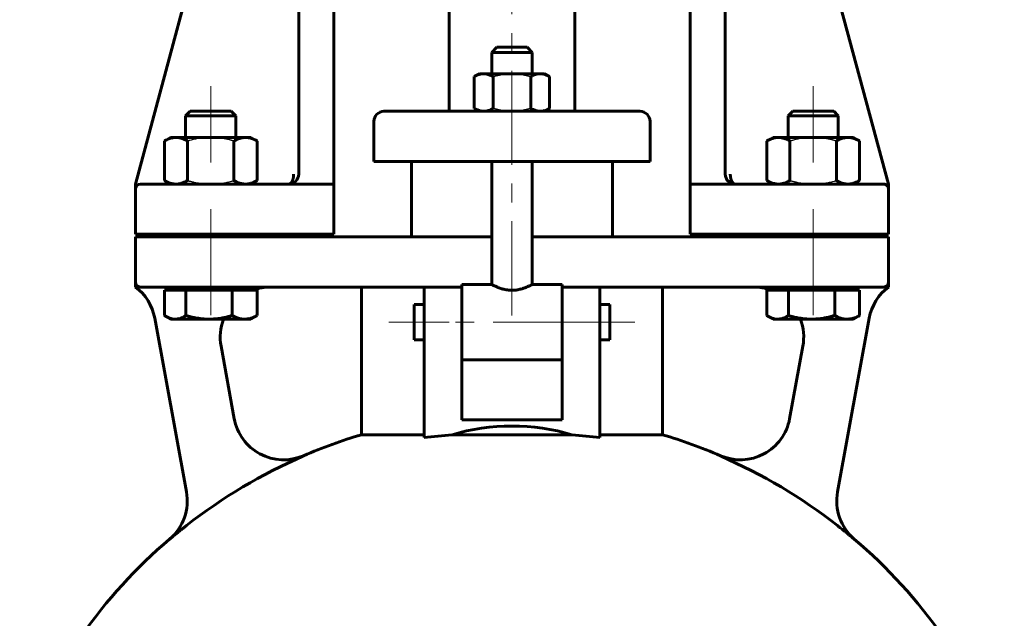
# Model space of a CAD drawing. Header units: millimetres. Extents: x 0 to 596, y 0 to 420.
# Tile 7 of 17: x 140 to 218, y 273 to 321. Entities that reach past the tile are written whole.
import ezdxf

# ---------------------------------------------------------------- set-up
doc = ezdxf.new("R2010")
doc.units = ezdxf.units.MM
for name, pattern in [('K5LT-1', [0]), ('K5LT_AXLED', [12, 7.5, -1.5, 1.5, -1.5]), ('K5LT_BASIC', [0])]:
    doc.linetypes.add(name, pattern=pattern)
doc.layers.add('Системный слой (1)', color=7, linetype='Continuous', true_color=0x6c6c6c)

# ---------------------------------------------------------------- blocks, each defined once
blk = doc.blocks.new('U1')
at = {"layer": 'Системный слой (1)', "color": 143, "linetype": 'K5LT_BASIC', "lineweight": 60, "true_color": 0x33acca}
for p, q in [((196.6, 307.72), (193, 307.72)), ((204.805, 307.72), (196.6, 307.72))]:
    blk.add_line(p, q, dxfattribs=at)
blk = doc.blocks.new('U2')
at = {"layer": 'Системный слой (1)', "color": 143, "linetype": 'K5LT_BASIC', "lineweight": 60, "true_color": 0x33acca}
for p, q in [((196.197, 307.831), (196.021, 307.969)), ((196.396, 307.747), (196.197, 307.831)), ((196.6, 307.72), (196.396, 307.747))]:
    blk.add_line(p, q, dxfattribs=at)
blk = doc.blocks.new('U3')
at = {"layer": 'Системный слой (1)', "color": 143, "linetype": 'K5LT_BASIC', "lineweight": 60, "true_color": 0x33acca}
for p, q in [((186.605, 298.12), (186.605, 296.72)), ((186.605, 296.72), (186.605, 295.32))]:
    blk.add_line(p, q, dxfattribs=at)
blk = doc.blocks.new('U4')
at = {"layer": 'Системный слой (1)', "color": 143, "linetype": 'K5LT_BASIC', "lineweight": 60, "true_color": 0x33acca}
for p, q in [((177.205, 299.72), (174.805, 299.72)), ((182.805, 299.72), (180.405, 299.72))]:
    blk.add_line(p, q, dxfattribs=at)
blk = doc.blocks.new('U9')
at = {"layer": 'Системный слой (1)', "color": 143, "linetype": 'K5LT_BASIC', "lineweight": 60, "true_color": 0x33acca}
for p, q in [((171.005, 296.72), (171.005, 298.12)), ((171.005, 295.32), (171.005, 296.72))]:
    blk.add_line(p, q, dxfattribs=at)
blk = doc.blocks.new('U12')
at = {"layer": 'Системный слой (1)', "color": 143, "linetype": 'K5LT_BASIC', "lineweight": 60, "true_color": 0x33acca}
for start, end in [(70.04988, 90), (349.6441, 21.09958)]:
    blk.add_arc((198.05, 295.52), 4, start, end, dxfattribs=at)
blk = doc.blocks.new('U15')
at = {"layer": 'Системный слой (1)', "color": 143, "linetype": 'K5LT_BASIC', "lineweight": 60, "true_color": 0x33acca}
for start, end in [(23.65746, 90), (8.49478, 15.66024)]:
    blk.add_arc((208.405, 307.32), 0.4, start, end, dxfattribs=at)
blk = doc.blocks.new('U16')
at = {"layer": 'Системный слой (1)', "color": 143, "linetype": 'K5LT_BASIC', "lineweight": 60, "true_color": 0x33acca}
for p, q in [((177.205, 303.52), (168.805, 303.52)), ((188.805, 303.52), (180.405, 303.52))]:
    blk.add_line(p, q, dxfattribs=at)
blk = doc.blocks.new('U19')
at = {"layer": 'Системный слой (1)', "color": 143, "linetype": 'K5LT_BASIC', "lineweight": 60, "true_color": 0x33acca}
for p, q in [((178.805, 318.62), (177.605, 318.62)), ((180.005, 318.62), (178.805, 318.62))]:
    blk.add_line(p, q, dxfattribs=at)
blk = doc.blocks.new('U21')
at = {"layer": 'Системный слой (1)', "color": 143, "linetype": 'K5LT_BASIC', "lineweight": 60, "true_color": 0x33acca}
for start, end in [(106.60143, 113.29474), (66.70526, 73.39857), (130.49686, 159.04859), (20.93284, 49.50314)]:
    blk.add_arc((178.805, 247.501), 42, start, end, dxfattribs=at)
blk = doc.blocks.new('U22')
at = {"layer": 'Системный слой (1)', "color": 143, "linetype": 'K5LT_BASIC', "lineweight": 60, "true_color": 0x33acca}
for start, end in [(90, 109.95012), (158.90042, 190.3559)]:
    blk.add_arc((159.56, 295.52), 4, start, end, dxfattribs=at)
blk = doc.blocks.new('U24')
at = {"layer": 'Системный слой (1)', "color": 143, "linetype": 'K5LT_BASIC', "lineweight": 60, "true_color": 0x33acca}
for p, q in [((151.113, 297.246), (151.14, 297.229)), ((151.14, 297.229), (151.167, 297.213)), ((151.167, 297.213), (151.194, 297.198)), ((151.194, 297.198), (151.464, 297.064)), ((151.464, 297.064), (151.719, 296.986)), ((151.719, 296.986), (151.969, 296.96))]:
    blk.add_line(p, q, dxfattribs=at)
blk = doc.blocks.new('U30')
at = {"layer": 'Системный слой (1)', "color": 143, "linetype": 'K5LT_BASIC', "lineweight": 60, "true_color": 0x33acca}
for p, q in [((199.113, 297.246), (199.14, 297.229)), ((199.14, 297.229), (199.167, 297.213)), ((199.167, 297.213), (199.194, 297.198)), ((199.194, 297.198), (199.464, 297.064)), ((199.464, 297.064), (199.719, 296.986)), ((199.719, 296.986), (199.969, 296.96))]:
    blk.add_line(p, q, dxfattribs=at)

msp = doc.modelspace()

# ---------------------------------------------------------------- linework, layer by layer
at = {"layer": 'Системный слой (1)', "color": 30, "linetype": 'K5LT_AXLED', "lineweight": 18, "true_color": 0xff8000}
for p, q in [((178.805, 297.2579), (178.805, 364.7202)), ((154.805, 315.5202), (154.805, 309.4402)), ((202.805, 315.5202), (202.805, 309.4402)), ((154.805, 305.7202), (154.805, 301.5202)), ((202.805, 305.7202), (202.805, 301.5202)), ((154.805, 301.5202), (154.805, 297.2802)), ((202.805, 301.5202), (202.805, 297.2802)), ((173.805, 296.7202), (169.005, 296.7202)), ((184.805, 296.7202), (172.805, 296.7202)), ((188.605, 296.7202), (183.805, 296.7202))]:
    msp.add_line(p, q, dxfattribs=at)
at = {"layer": 'Системный слой (1)', "color": 143, "linetype": 'K5LT_BASIC', "lineweight": 60, "true_color": 0x33acca}
for p, q in [((173.805, 313.5202), (173.805, 362.7202)), ((183.805, 313.5202), (183.805, 362.7202)), ((193.0002, 362.6418), (193.0002, 307.7202)), ((195.8002, 308.5202), (195.8002, 362.6418)), ((161.8098, 359.8418), (161.8098, 308.5202)), ((164.6098, 307.7202), (164.6098, 359.8418)), ((156.3721, 335.8418), (148.805, 307.7202)), ((208.805, 307.7202), (201.2379, 335.8418)), ((177.605, 318.6202), (177.205, 318.2202)), ((180.005, 318.6202), (180.405, 318.2202)), ((177.205, 318.2202), (178.805, 318.2202)), ((177.205, 316.5202), (177.205, 318.2202)), ((178.805, 318.2202), (180.405, 318.2202)), ((180.405, 316.5202), (180.405, 318.2202)), ((176.205, 316.5202), (175.8028, 316.288)), ((175.8028, 316.288), (175.8028, 313.7524)), ((176.5533, 316.5202), (176.205, 316.5202)), ((178.805, 316.5202), (176.5533, 316.5202)), ((177.3039, 316.288), (177.3039, 313.7524)), ((181.0567, 316.5202), (178.805, 316.5202)), ((180.3061, 316.288), (180.3061, 313.7524)), ((181.405, 316.5202), (181.0567, 316.5202)), ((181.405, 316.5202), (181.8072, 316.288)), ((181.8072, 316.288), (181.8072, 313.7524)), ((153.1731, 313.5202), (152.805, 313.1521)), ((152.805, 313.1521), (156.8033, 313.1521)), ((152.805, 311.4402), (152.805, 313.1521)), ((156.4369, 313.5202), (153.1731, 313.5202)), ((156.4369, 313.5202), (156.805, 313.1521)), ((156.8033, 313.1521), (156.805, 313.1521)), ((156.805, 311.4402), (156.805, 313.1521)), ((169.1247, 313.5202), (168.605, 313.5202)), ((174.819, 313.5202), (169.1247, 313.5202)), ((182.791, 313.5202), (174.819, 313.5202)), ((176.205, 313.5202), (175.8028, 313.7524)), ((181.405, 313.5202), (181.8072, 313.7524)), ((188.4853, 313.5202), (182.791, 313.5202)), ((189.005, 313.5202), (188.4853, 313.5202)), ((201.1731, 313.5202), (200.805, 313.1521)), ((200.805, 313.1521), (204.8033, 313.1521)), ((200.805, 311.4402), (200.805, 313.1521)), ((204.4369, 313.5202), (201.1731, 313.5202)), ((204.4369, 313.5202), (204.805, 313.1521)), ((204.8033, 313.1521), (204.805, 313.1521)), ((204.805, 311.4402), (204.805, 313.1521)), ((167.805, 309.5202), (167.805, 312.7202)), ((189.805, 309.5202), (189.805, 312.7202)), ((151.605, 311.4402), (151.11, 311.1544)), ((151.11, 311.1544), (151.11, 308.006)), ((151.605, 311.4402), (152.0337, 311.4402)), ((152.0337, 311.4402), (154.805, 311.4402)), ((152.9575, 311.1544), (152.9575, 308.006)), ((154.805, 311.4402), (157.5763, 311.4402)), ((156.6525, 311.1544), (156.6525, 308.006)), ((157.5763, 311.4402), (158.005, 311.4402)), ((158.005, 311.4402), (158.5, 311.1544)), ((158.5, 311.1544), (158.5, 308.006)), ((199.605, 311.4402), (199.11, 311.1544)), ((199.11, 311.1544), (199.11, 308.006)), ((199.605, 311.4402), (200.0337, 311.4402)), ((200.0337, 311.4402), (202.805, 311.4402)), ((200.9575, 311.1544), (200.9575, 308.006)), ((202.805, 311.4402), (205.5763, 311.4402)), ((204.6525, 311.1544), (204.6525, 308.006)), ((205.5763, 311.4402), (206.005, 311.4402)), ((206.005, 311.4402), (206.5, 311.1544)), ((206.5, 311.1544), (206.5, 308.006)), ((167.805, 309.5202), (168.3654, 309.5202)), ((168.3654, 309.5202), (174.0597, 309.5202)), ((170.805, 303.5202), (170.805, 309.5202)), ((174.0597, 309.5202), (183.5503, 309.5202)), ((177.205, 299.7202), (177.205, 309.5202)), ((180.405, 299.7202), (180.405, 309.5202)), ((183.5503, 309.5202), (189.2446, 309.5202)), ((186.805, 303.5202), (186.805, 309.5202)), ((189.2446, 309.5202), (189.805, 309.5202)), ((148.805, 307.7202), (148.805, 307.5912)), ((148.805, 307.5912), (148.805, 307.3202)), ((152.805, 307.7202), (149.205, 307.7202)), ((151.605, 307.7202), (151.11, 308.006)), ((164.6098, 307.7202), (152.805, 307.7202)), ((158.005, 307.7202), (158.5, 308.006)), ((164.6098, 307.3202), (164.6098, 307.7202)), ((193.0002, 307.7202), (193.0002, 307.3202)), ((195.8411, 308.2694), (195.8386, 308.2768)), ((199.605, 307.7202), (199.11, 308.006)), ((208.405, 307.7202), (204.805, 307.7202)), ((206.005, 307.7202), (206.5, 308.006)), ((208.1755, 307.7202), (206.005, 307.7202)), ((208.805, 307.5912), (208.805, 307.7202)), ((208.805, 307.3202), (208.805, 307.5912)), ((148.805, 303.7202), (148.805, 307.3202)), ((164.6098, 303.7202), (164.6098, 307.3202)), ((193.0002, 303.7202), (193.0002, 307.3202)), ((208.805, 303.7202), (208.805, 307.3202)), ((148.805, 303.7202), (152.805, 303.7202)), ((152.805, 303.7202), (164.6098, 303.7202)), ((152.805, 303.5202), (152.805, 303.7202)), ((156.805, 303.5202), (156.805, 303.7202)), ((193.0002, 303.7202), (204.805, 303.7202)), ((200.805, 303.5202), (200.805, 303.7202)), ((204.805, 303.7202), (208.805, 303.7202)), ((204.805, 303.5202), (204.805, 303.7202)), ((148.805, 303.5202), (148.805, 299.9202)), ((152.805, 303.5202), (148.805, 303.5202)), ((164.4232, 303.5202), (152.805, 303.5202)), ((164.8216, 303.5202), (164.4232, 303.5202)), ((168.805, 303.5202), (164.8216, 303.5202)), ((192.7884, 303.5202), (188.805, 303.5202)), ((193.1868, 303.5202), (192.7884, 303.5202)), ((204.805, 303.5202), (193.1868, 303.5202)), ((208.805, 303.5202), (204.805, 303.5202)), ((208.805, 299.9202), (208.805, 303.5202)), ((148.805, 299.9202), (148.805, 299.5202)), ((174.805, 299.7202), (174.805, 293.8052)), ((182.805, 293.8052), (182.805, 299.7202)), ((208.805, 299.5202), (208.805, 299.9202)), ((149.205, 299.5202), (152.805, 299.5202)), ((151.1132, 299.2802), (151.9692, 299.2802)), ((151.1132, 299.2802), (151.1132, 297.246)), ((151.605, 299.2802), (151.605, 299.5202)), ((151.9692, 299.2802), (152.8252, 299.2802)), ((152.805, 299.5202), (164.4232, 299.5202)), ((152.8252, 299.2802), (152.8252, 297.246)), ((152.8252, 299.2802), (154.6711, 299.2802)), ((154.6711, 299.2802), (156.517, 299.2802)), ((156.517, 299.2802), (156.517, 297.246)), ((156.517, 299.2802), (157.5069, 299.2802)), ((157.5069, 299.2802), (158.4968, 299.2802)), ((158.005, 299.2802), (158.005, 299.5202)), ((158.4968, 299.2802), (158.4968, 297.246)), ((164.4232, 299.5202), (168.805, 299.5202)), ((166.805, 287.7504), (166.805, 299.5202)), ((168.805, 299.5202), (171.805, 299.5202)), ((171.805, 294.4185), (171.805, 299.5202)), ((171.805, 299.5202), (174.805, 299.5202)), ((182.805, 299.5202), (185.805, 299.5202)), ((185.805, 299.5202), (188.805, 299.5202)), ((185.805, 299.5202), (185.805, 294.4185)), ((188.805, 299.5202), (193.1868, 299.5202)), ((190.805, 287.7504), (190.805, 299.5202)), ((193.1868, 299.5202), (204.805, 299.5202)), ((199.1132, 299.2802), (199.1132, 297.246)), ((199.1132, 299.2802), (199.9692, 299.2802)), ((199.605, 299.2802), (199.605, 299.5202)), ((199.9692, 299.2802), (200.8252, 299.2802)), ((200.8252, 299.2802), (200.8252, 297.246)), ((200.8252, 299.2802), (202.6711, 299.2802)), ((202.6711, 299.2802), (204.517, 299.2802)), ((204.517, 299.2802), (205.5069, 299.2802)), ((204.517, 299.2802), (204.517, 297.246)), ((204.805, 299.5202), (208.405, 299.5202)), ((205.5069, 299.2802), (206.4968, 299.2802)), ((206.005, 299.2802), (206.005, 299.5202)), ((206.4968, 299.2802), (206.4968, 297.246)), ((171.005, 298.1202), (171.805, 298.1202)), ((185.805, 298.1202), (186.605, 298.1202)), ((150.338, 297.0406), (152.8694, 283.1882)), ((151.605, 296.9602), (151.1937, 297.1977)), ((151.9692, 296.9602), (151.605, 296.9602)), ((154.6711, 296.9602), (151.9692, 296.9602)), ((157.5069, 296.9602), (154.6711, 296.9602)), ((158.005, 296.9602), (157.5069, 296.9602)), ((158.005, 296.9602), (158.4163, 297.1977)), ((199.605, 296.9602), (199.1937, 297.1977)), ((199.9692, 296.9602), (199.605, 296.9602)), ((202.6711, 296.9602), (199.9692, 296.9602)), ((205.5069, 296.9602), (202.6711, 296.9602)), ((204.7406, 283.1882), (207.272, 297.0406)), ((206.005, 296.9602), (205.5069, 296.9602)), ((206.005, 296.9602), (206.4163, 297.1977)), ((171.005, 295.3202), (171.805, 295.3202)), ((185.805, 295.3202), (186.605, 295.3202)), ((156.6829, 289.0108), (155.6248, 294.8012)), ((171.805, 287.5157), (171.805, 294.4185)), ((185.805, 294.4185), (185.805, 287.5157)), ((201.9853, 294.8012), (200.9271, 289.0108)), ((174.805, 288.9341), (174.805, 293.8052)), ((182.805, 293.7202), (174.805, 293.7202)), ((182.805, 293.8052), (182.805, 288.9341)), ((182.805, 288.9341), (174.805, 288.9341)), ((171.805, 287.7504), (166.805, 287.7504)), ((183.5819, 287.7504), (174.0281, 287.7504)), ((190.805, 287.7504), (185.805, 287.7504))]:
    msp.add_line(p, q, dxfattribs=at)
for centre, radius, start, end in [((168.605, 312.7202), 0.8, 90, 180), ((189.005, 312.7202), 0.8, 0, 90), ((161.0098, 308.5202), 0.8, 270, 0), ((161.0098, 308.5202), 0.8, 270, 0), ((196.6002, 308.5202), 0.8, 180, 270), ((196.6002, 308.5202), 0.8, 180, 270), ((149.205, 307.3202), 0.4, 90, 180), ((149.205, 307.3202), 0.4, 90.000235, 174.144097), ((208.405, 307.3202), 0.4, 0, 90), ((149.205, 299.9202), 0.4, 180, 270), ((208.405, 299.9202), 0.4, 270, 0), ((146.4032, 296.3216), 4, 10.355904, 53.097575), ((211.2068, 296.3216), 4, 126.902425, 169.644096), ((160.6138, 289.7514), 4, 190.355904, 293.29474), ((196.9962, 289.7514), 4, 246.70526, 349.644096), ((178.805, 247.5012), 41.9767, 113.302059, 128.148321), ((178.805, 247.5012), 41.9767, 51.851679, 66.697941), ((148.9323, 282.4815), 4, 310.496857, 10.355904), ((208.6777, 282.4815), 4, 169.644096, 229.503143)]:
    msp.add_arc(centre, radius, start, end, dxfattribs=at)
for centre, major_axis, ratio, start_param, end_param in [((178.805, 280.1252), (-12, 0), 0.6926775, 4.302968, 5.1218099), ((178.805, 269.5474), (-32.3228, 0), 0.5694155, -1.4224643, -1.3525011), ((178.805, 269.5474), (-32.3228, 0), 0.5694155, 4.4940938, 4.564057)]:
    msp.add_ellipse(centre, major_axis=major_axis, ratio=ratio, start_param=start_param, end_param=end_param, dxfattribs=at)
for points, knots in [([(175.8028, 316.288), (175.8689, 316.3261), (175.9807, 316.3842), (176.1352, 316.4468), (176.2556, 316.4831), (176.3622, 316.5053), (176.4573, 316.5175), (176.5209, 316.5202), (176.5533, 316.5202)], [0, 0, 0, 0, 2.2096925, 3.8076872, 5.42312, 6.5508409, 7.7387838, 9, 9, 9, 9]), ([(176.5533, 316.5202), (176.5876, 316.5202), (176.6546, 316.5172), (176.7541, 316.5038), (176.8636, 316.4799), (176.9843, 316.4422), (177.1345, 316.3799), (177.2416, 316.324), (177.3039, 316.288)], [0, 0, 0, 0, 1.3358254, 2.5816854, 3.7426387, 5.3663643, 6.9201154, 9, 9, 9, 9]), ([(180.3061, 316.288), (180.3722, 316.3261), (180.484, 316.3842), (180.6385, 316.4468), (180.759, 316.4831), (180.8655, 316.5053), (180.9606, 316.5175), (181.0243, 316.5202), (181.0567, 316.5202)], [0, 0, 0, 0, 2.2096925, 3.8076872, 5.42312, 6.5508409, 7.7387838, 9, 9, 9, 9]), ([(181.0567, 316.5202), (181.0909, 316.5202), (181.1579, 316.5172), (181.2574, 316.5038), (181.3669, 316.4799), (181.4876, 316.4422), (181.6379, 316.3799), (181.7449, 316.324), (181.8072, 316.288)], [0, 0, 0, 0, 1.3358254, 2.5816854, 3.7426387, 5.3663643, 6.9201154, 9, 9, 9, 9]), ([(176.5533, 313.5202), (176.5191, 313.5202), (176.4521, 313.5232), (176.3526, 313.5367), (176.2431, 313.5606), (176.1224, 313.5983), (175.9721, 313.6606), (175.8651, 313.7165), (175.8028, 313.7524)], [0, 0, 0, 0, 1.3358254, 2.5816854, 3.7426387, 5.3663643, 6.9201154, 9, 9, 9, 9]), ([(177.3039, 313.7524), (177.2378, 313.7143), (177.126, 313.6562), (176.9715, 313.5936), (176.851, 313.5573), (176.7445, 313.5351), (176.6494, 313.5229), (176.5858, 313.5202), (176.5533, 313.5202)], [0, 0, 0, 0, 2.2096925, 3.8076872, 5.42312, 6.5508409, 7.7387838, 9, 9, 9, 9]), ([(181.0567, 313.5202), (181.0224, 313.5202), (180.9554, 313.5232), (180.8559, 313.5367), (180.7464, 313.5606), (180.6257, 313.5983), (180.4755, 313.6606), (180.3684, 313.7165), (180.3061, 313.7524)], [0, 0, 0, 0, 1.3358254, 2.5816854, 3.7426387, 5.3663643, 6.9201154, 9, 9, 9, 9]), ([(181.8072, 313.7524), (181.7411, 313.7143), (181.6293, 313.6562), (181.4748, 313.5936), (181.3544, 313.5573), (181.2478, 313.5351), (181.1528, 313.5229), (181.0891, 313.5202), (181.0567, 313.5202)], [0, 0, 0, 0, 2.2096925, 3.8076872, 5.42312, 6.5508409, 7.7387838, 9, 9, 9, 9]), ([(152.0337, 311.4402), (151.9917, 311.4402), (151.9093, 311.4365), (151.7871, 311.4201), (151.6703, 311.3946), (151.5399, 311.3563), (151.393, 311.3002), (151.2437, 311.229), (151.1487, 311.1768), (151.11, 311.1544)], [0, 0, 0, 0, 1.4810033, 2.8626717, 4.1512844, 5.363168, 7.1127658, 8.8326823, 10, 10, 10, 10]), ([(152.9575, 311.1544), (152.8889, 311.194), (152.7597, 311.2621), (152.5818, 311.3377), (152.4233, 311.3887), (152.272, 311.4224), (152.1446, 311.4376), (152.0631, 311.4402), (152.0337, 311.4402)], [0, 0, 0, 0, 1.8056861, 3.5183883, 5.1040191, 6.5175992, 8.1093693, 9, 9, 9, 9]), ([(157.5763, 311.4402), (157.5342, 311.4402), (157.4519, 311.4365), (157.3297, 311.4201), (157.2129, 311.3946), (157.0825, 311.3563), (156.9356, 311.3002), (156.7863, 311.229), (156.6913, 311.1768), (156.6525, 311.1544)], [0, 0, 0, 0, 1.4810033, 2.8626717, 4.1512844, 5.363168, 7.1127658, 8.8326823, 10, 10, 10, 10]), ([(158.5, 311.1544), (158.4315, 311.194), (158.3023, 311.2621), (158.1244, 311.3377), (157.9659, 311.3887), (157.8146, 311.4224), (157.6872, 311.4376), (157.6057, 311.4402), (157.5763, 311.4402)], [0, 0, 0, 0, 1.8056861, 3.5183883, 5.1040191, 6.5175992, 8.1093693, 9, 9, 9, 9]), ([(200.0337, 311.4402), (199.9917, 311.4402), (199.9093, 311.4365), (199.7871, 311.4201), (199.6703, 311.3946), (199.5399, 311.3563), (199.393, 311.3002), (199.2437, 311.229), (199.1487, 311.1768), (199.11, 311.1544)], [0, 0, 0, 0, 1.4810033, 2.8626717, 4.1512844, 5.363168, 7.1127658, 8.8326823, 10, 10, 10, 10]), ([(200.9575, 311.1544), (200.8889, 311.194), (200.7597, 311.2621), (200.5818, 311.3377), (200.4233, 311.3887), (200.272, 311.4224), (200.1446, 311.4376), (200.0631, 311.4402), (200.0337, 311.4402)], [0, 0, 0, 0, 1.8056861, 3.5183883, 5.1040191, 6.5175992, 8.1093693, 9, 9, 9, 9]), ([(205.5763, 311.4402), (205.5342, 311.4402), (205.4519, 311.4365), (205.3297, 311.4201), (205.2129, 311.3946), (205.0825, 311.3563), (204.9356, 311.3002), (204.7863, 311.229), (204.6913, 311.1768), (204.6525, 311.1544)], [0, 0, 0, 0, 1.4810033, 2.8626717, 4.1512844, 5.363168, 7.1127658, 8.8326823, 10, 10, 10, 10]), ([(206.5, 311.1544), (206.4315, 311.194), (206.3023, 311.2621), (206.1244, 311.3377), (205.9659, 311.3887), (205.8146, 311.4224), (205.6872, 311.4376), (205.6057, 311.4402), (205.5763, 311.4402)], [0, 0, 0, 0, 1.8056861, 3.5183883, 5.1040191, 6.5175992, 8.1093693, 9, 9, 9, 9]), ([(161.4098, 308.5202), (161.4096, 308.5025), (161.4092, 308.4746), (161.4076, 308.4347), (161.4045, 308.3858), (161.3992, 308.3338), (161.3918, 308.2818), (161.3855, 308.2448), (161.3773, 308.2033), (161.3671, 308.1593), (161.3543, 308.1128), (161.3408, 308.0703), (161.3252, 308.0274), (161.3086, 307.9876), (161.2909, 307.9507), (161.2732, 307.9178), (161.254, 307.8864), (161.2336, 307.8571), (161.2123, 307.8304), (161.1918, 307.8081), (161.1723, 307.7895), (161.1538, 307.7742), (161.1351, 307.7607), (161.1164, 307.7494), (161.0983, 307.7402), (161.0762, 307.731), (161.0468, 307.7227), (161.023, 307.7202), (161.0098, 307.7202)], [0, 0, 0, 0, 1.2247353, 1.9334486, 2.7710872, 4.639996, 5.6066436, 6.5088898, 7.3466057, 8.6998947, 9.8600751, 11.0200648, 12.1800348, 13.5334069, 14.6073203, 15.7244597, 16.8844261, 18.0444739, 19.2044097, 20.3644609, 21.2773583, 22.201154, 23.1248248, 24.0376793, 24.8969559, 25.7130655, 27.1634072, 29, 29, 29, 29]), ([(196.6002, 307.7202), (196.5747, 307.7202), (196.5356, 307.728), (196.4787, 307.7565), (196.4294, 307.7944), (196.3783, 307.8519), (196.337, 307.9156), (196.3052, 307.9784), (196.2825, 308.0327), (196.2643, 308.0847), (196.2485, 308.1376), (196.2332, 308.1994), (196.2185, 308.276), (196.2079, 308.3572), (196.2016, 308.4401), (196.2003, 308.4923), (196.2002, 308.5202)], [0, 0, 0, 0, 2.0757535, 3.1702263, 4.7549429, 6.3403094, 7.9261008, 8.9845422, 9.9674527, 10.7997918, 11.5568551, 12.4647217, 13.5986492, 14.8832552, 15.8657816, 17, 17, 17, 17]), ([(151.11, 308.006), (151.1785, 307.9665), (151.3077, 307.8983), (151.4856, 307.8227), (151.6441, 307.7717), (151.7954, 307.738), (151.9228, 307.7228), (152.0044, 307.7202), (152.0337, 307.7202)], [0, 0, 0, 0, 1.8056861, 3.5183883, 5.1040191, 6.5175992, 8.1093693, 9, 9, 9, 9]), ([(152.0337, 307.7202), (152.0758, 307.7202), (152.1581, 307.7239), (152.2803, 307.7404), (152.3971, 307.7658), (152.5275, 307.8042), (152.6744, 307.8602), (152.8237, 307.9314), (152.9187, 307.9837), (152.9575, 308.006)], [0, 0, 0, 0, 1.4810033, 2.8626717, 4.1512844, 5.363168, 7.1127658, 8.8326823, 10, 10, 10, 10]), ([(156.6525, 308.006), (156.7211, 307.9665), (156.8503, 307.8983), (157.0282, 307.8227), (157.1867, 307.7717), (157.338, 307.738), (157.4654, 307.7228), (157.5469, 307.7202), (157.5763, 307.7202)], [0, 0, 0, 0, 1.8056861, 3.5183883, 5.1040191, 6.5175992, 8.1093693, 9, 9, 9, 9]), ([(157.5763, 307.7202), (157.6183, 307.7202), (157.7007, 307.7239), (157.8229, 307.7404), (157.9397, 307.7658), (158.0701, 307.8042), (158.217, 307.8602), (158.3663, 307.9314), (158.4613, 307.9837), (158.5, 308.006)], [0, 0, 0, 0, 1.4810033, 2.8626717, 4.1512844, 5.363168, 7.1127658, 8.8326823, 10, 10, 10, 10]), ([(161.0098, 307.7202), (161.0195, 307.7204), (161.0291, 307.7204), (161.0558, 307.7214), (161.0729, 307.7226), (161.1069, 307.7262), (161.1239, 307.7285), (161.1582, 307.7344), (161.1756, 307.7379), (161.2328, 307.7517), (161.2725, 307.7645), (161.3479, 307.7956), (161.3837, 307.8134), (161.4507, 307.8532), (161.4821, 307.8749), (161.5274, 307.9112), (161.5424, 307.9241), (161.5607, 307.9411), (161.5644, 307.9446), (161.5714, 307.9514), (161.5747, 307.9546), (161.5844, 307.9643), (161.5907, 307.9708), (161.5999, 307.9807), (161.6028, 307.9839), (161.6057, 307.9871)], [0.0001118, 0.0001118, 0.0001118, 0.0001118, 0.829104, 0.829104, 2.2800361, 2.2800361, 3.7139807, 3.7139807, 5.1819002, 5.1819002, 8.5524656, 8.5524656, 11.6957074, 11.6957074, 14.6388918, 14.6388918, 16.1498835, 16.1498835, 16.5438449, 16.5438449, 16.8914209, 16.8914209, 17.5865731, 17.5865731, 17.9165035, 17.9165035, 17.9165035, 17.9165035]), ([(161.0098, 307.7202), (161.0197, 307.7204), (161.0296, 307.7204), (161.0569, 307.7215), (161.0744, 307.7227), (161.1008, 307.7256), (161.1098, 307.7264), (161.1449, 307.7326), (161.1712, 307.7367), (161.2371, 307.753), (161.2767, 307.766), (161.3519, 307.7975), (161.3876, 307.8155), (161.4544, 307.8557), (161.4857, 307.8776), (161.5298, 307.9133), (161.5438, 307.9254), (161.5611, 307.9415), (161.5649, 307.945), (161.5718, 307.9518), (161.5751, 307.955), (161.5821, 307.962), (161.5858, 307.9658), (161.5895, 307.9696)], [0.0001118, 0.0001118, 0.0001118, 0.0001118, 0.8295815, 0.8295815, 2.2813491, 2.2813491, 3.0183563, 3.0183563, 5.1848843, 5.1848843, 8.4704103, 8.4704103, 11.5368001, 11.5368001, 14.4108013, 14.4108013, 15.7913144, 15.7913144, 16.1760424, 16.1760424, 16.5154696, 16.5154696, 16.9106059, 16.9106059, 16.9106059, 16.9106059]), ([(161.7121, 308.138), (161.7152, 308.1437), (161.7182, 308.1494), (161.7266, 308.1659), (161.7319, 308.1769), (161.742, 308.199), (161.7469, 308.2103), (161.7535, 308.2269), (161.7556, 308.2321), (161.7587, 308.2403), (161.7597, 308.2432), (161.762, 308.2493), (161.7632, 308.2527), (161.766, 308.2607), (161.7676, 308.2654), (161.7692, 308.2701)], [0.6406622, 0.6406622, 0.6406622, 0.6406622, 1.9219866, 1.9219866, 4.3219866, 4.3219866, 6.7219866, 6.7219866, 7.8261704, 7.8261704, 8.4271413, 8.4271413, 9.1139423, 9.1139423, 10.0828337, 10.0828337, 10.0828337, 10.0828337]), ([(161.7185, 308.15), (161.7216, 308.156), (161.7247, 308.1621), (161.7329, 308.1789), (161.7379, 308.1897), (161.7474, 308.2116), (161.752, 308.2227), (161.7576, 308.2375), (161.759, 308.2412), (161.7614, 308.2477), (161.7624, 308.2506), (161.7655, 308.2593), (161.7675, 308.2651), (161.7701, 308.2729), (161.7708, 308.2749), (161.7714, 308.2769)], [0.6900535, 0.6900535, 0.6900535, 0.6900535, 2.0701604, 2.0701604, 4.4701604, 4.4701604, 6.8701604, 6.8701604, 7.6442852, 7.6442852, 8.258228, 8.258228, 9.4861136, 9.4861136, 9.902897, 9.902897, 9.902897, 9.902897]), ([(195.8976, 308.1385), (195.895, 308.1434), (195.8925, 308.1483), (195.8895, 308.154), (195.8891, 308.1547), (195.8832, 308.1662), (195.878, 308.177), (195.868, 308.199), (195.8632, 308.2102), (195.8565, 308.2267), (195.8544, 308.232), (195.8513, 308.2403), (195.8503, 308.2431), (195.848, 308.2493), (195.8468, 308.2526), (195.8441, 308.2604), (195.8426, 308.2649), (195.8411, 308.2694)], [0.6390725, 0.6390725, 0.6390725, 0.6390725, 1.7459861, 1.7459861, 1.9172175, 1.9172175, 4.3172175, 4.3172175, 6.7172175, 6.7172175, 7.8430335, 7.8430335, 8.4487555, 8.4487555, 9.1409862, 9.1409862, 10.0704249, 10.0704249, 10.0704249, 10.0704249]), ([(196.6002, 307.7202), (196.5905, 307.7204), (196.5809, 307.7204), (196.5541, 307.7214), (196.537, 307.7226), (196.4856, 307.728), (196.4512, 307.7339), (196.377, 307.7518), (196.3373, 307.7646), (196.2619, 307.7957), (196.2261, 307.8135), (196.1591, 307.8534), (196.1277, 307.875), (196.0825, 307.9113), (196.0675, 307.9241), (196.0493, 307.9411), (196.0456, 307.9446), (196.0386, 307.9514), (196.0353, 307.9546), (196.0256, 307.9643), (196.0193, 307.9708), (196.0102, 307.9806), (196.0073, 307.9837), (196.0045, 307.9868)], [0.0001121, 0.0001121, 0.0001121, 0.0001121, 0.830695, 0.830695, 2.2844113, 2.2844113, 5.1918439, 5.1918439, 8.564118, 8.564118, 11.7089348, 11.7089348, 14.6535568, 14.6535568, 16.1602199, 16.1602199, 16.5544233, 16.5544233, 16.9022129, 16.9022129, 17.597792, 17.597792, 17.9181165, 17.9181165, 17.9181165, 17.9181165]), ([(199.11, 308.006), (199.1785, 307.9665), (199.3077, 307.8983), (199.4856, 307.8227), (199.6441, 307.7717), (199.7954, 307.738), (199.9228, 307.7228), (200.0044, 307.7202), (200.0337, 307.7202)], [0, 0, 0, 0, 1.8056861, 3.5183883, 5.1040191, 6.5175992, 8.1093693, 9, 9, 9, 9]), ([(200.0337, 307.7202), (200.0758, 307.7202), (200.1581, 307.7239), (200.2803, 307.7404), (200.3971, 307.7658), (200.5275, 307.8042), (200.6744, 307.8602), (200.8237, 307.9314), (200.9187, 307.9837), (200.9575, 308.006)], [0, 0, 0, 0, 1.4810033, 2.8626717, 4.1512844, 5.363168, 7.1127658, 8.8326823, 10, 10, 10, 10]), ([(204.6525, 308.006), (204.7211, 307.9665), (204.8503, 307.8983), (205.0282, 307.8227), (205.1867, 307.7717), (205.338, 307.738), (205.4654, 307.7228), (205.5469, 307.7202), (205.5763, 307.7202)], [0, 0, 0, 0, 1.8056861, 3.5183883, 5.1040191, 6.5175992, 8.1093693, 9, 9, 9, 9]), ([(205.5763, 307.7202), (205.6183, 307.7202), (205.7007, 307.7239), (205.8229, 307.7404), (205.9397, 307.7658), (206.0701, 307.8042), (206.217, 307.8602), (206.3663, 307.9314), (206.4613, 307.9837), (206.5, 308.006)], [0, 0, 0, 0, 1.4810033, 2.8626717, 4.1512844, 5.363168, 7.1127658, 8.8326823, 10, 10, 10, 10]), ([(180.405, 299.7202), (180.405, 299.7202), (180.4001, 299.7176), (180.3804, 299.7071), (180.3499, 299.6911), (180.3117, 299.6714), (180.2654, 299.6481), (180.2187, 299.625), (180.165, 299.5992), (180.1054, 299.5715), (180.0407, 299.5425), (179.9711, 299.5128), (179.8898, 299.4797), (179.7958, 299.4438), (179.6778, 299.403), (179.5593, 299.3669), (179.4238, 299.3311), (179.2891, 299.3023), (179.1459, 299.2797), (179.0176, 299.2656), (178.8928, 299.2585), (178.7939, 299.2575), (178.6954, 299.2597), (178.5852, 299.2663), (178.4552, 299.2809), (178.3092, 299.3045), (178.1584, 299.3374), (178.0173, 299.3765), (177.8848, 299.4188), (177.7813, 299.4561), (177.6851, 299.4937), (177.6292, 299.517), (177.5627, 299.5455), (177.491, 299.5775), (177.4056, 299.6179), (177.3222, 299.6591), (177.2634, 299.6894), (177.2233, 299.7105), (177.2076, 299.7189), (177.205, 299.7202), (177.205, 299.7202)], [0, 0, 0, 0, 1.3525384, 2.3671497, 3.3765936, 4.6953003, 5.3399233, 6.2976214, 7.2628484, 7.9264343, 8.9368617, 9.9355424, 10.5912108, 11.8553594, 13.0726268, 14.2025289, 15.2072083, 16.6984036, 17.652283, 18.765573, 19.8432994, 20.7091065, 21.224227, 22.2856276, 23.4068315, 24.4111512, 25.9189615, 27.2811679, 28.2440797, 29.7542171, 30.5343686, 31.5719059, 31.8265021, 33.0991176, 34.4781651, 35.7430386, 37.6355729, 38.7636505, 40.242411, 41, 41, 41, 41]), ([(151.9692, 296.9602), (152.0082, 296.9602), (152.0845, 296.9639), (152.1977, 296.9803), (152.3059, 297.0058), (152.4268, 297.0441), (152.5629, 297.1001), (152.7013, 297.1714), (152.7893, 297.2236), (152.8252, 297.246)], [0, 0, 0, 0, 1.4810033, 2.8626717, 4.1512844, 5.363168, 7.1127658, 8.8326823, 10, 10, 10, 10]), ([(152.8252, 297.246), (152.9622, 297.2064), (153.2203, 297.1383), (153.5759, 297.0626), (153.8926, 297.0117), (154.195, 296.978), (154.4495, 296.9628), (154.6124, 296.9602), (154.6711, 296.9602)], [0, 0, 0, 0, 1.8056861, 3.5183883, 5.1040191, 6.5175992, 8.1093693, 9, 9, 9, 9]), ([(154.6711, 296.9602), (154.7552, 296.9602), (154.9196, 296.9639), (155.1639, 296.9803), (155.3973, 297.0058), (155.6578, 297.0441), (155.9513, 297.1001), (156.2498, 297.1714), (156.4396, 297.2236), (156.517, 297.246)], [0, 0, 0, 0, 1.4810033, 2.8626717, 4.1512844, 5.363168, 7.1127658, 8.8326823, 10, 10, 10, 10]), ([(156.517, 297.246), (156.5905, 297.2064), (156.7289, 297.1383), (156.9196, 297.0626), (157.0894, 297.0117), (157.2516, 296.978), (157.3881, 296.9628), (157.4754, 296.9602), (157.5069, 296.9602)], [0, 0, 0, 0, 1.8056861, 3.5183883, 5.1040191, 6.5175992, 8.1093693, 9, 9, 9, 9]), ([(157.5069, 296.9602), (157.552, 296.9602), (157.6402, 296.9639), (157.7712, 296.9803), (157.8963, 297.0058), (158.036, 297.0441), (158.1935, 297.1001), (158.3535, 297.1714), (158.4553, 297.2236), (158.4968, 297.246)], [0, 0, 0, 0, 1.4810033, 2.8626717, 4.1512844, 5.363168, 7.1127658, 8.8326823, 10, 10, 10, 10]), ([(199.9692, 296.9602), (200.0082, 296.9602), (200.0845, 296.9639), (200.1977, 296.9803), (200.3059, 297.0058), (200.4268, 297.0441), (200.5629, 297.1001), (200.7013, 297.1714), (200.7893, 297.2236), (200.8252, 297.246)], [0, 0, 0, 0, 1.4810033, 2.8626717, 4.1512844, 5.363168, 7.1127658, 8.8326823, 10, 10, 10, 10]), ([(200.8252, 297.246), (200.9622, 297.2064), (201.2203, 297.1383), (201.5759, 297.0626), (201.8926, 297.0117), (202.195, 296.978), (202.4495, 296.9628), (202.6124, 296.9602), (202.6711, 296.9602)], [0, 0, 0, 0, 1.8056861, 3.5183883, 5.1040191, 6.5175992, 8.1093693, 9, 9, 9, 9]), ([(202.6711, 296.9602), (202.7552, 296.9602), (202.9196, 296.9639), (203.1639, 296.9803), (203.3973, 297.0058), (203.6578, 297.0441), (203.9513, 297.1001), (204.2498, 297.1714), (204.4396, 297.2236), (204.517, 297.246)], [0, 0, 0, 0, 1.4810033, 2.8626717, 4.1512844, 5.363168, 7.1127658, 8.8326823, 10, 10, 10, 10]), ([(204.517, 297.246), (204.5905, 297.2064), (204.7289, 297.1383), (204.9196, 297.0626), (205.0894, 297.0117), (205.2516, 296.978), (205.3881, 296.9628), (205.4754, 296.9602), (205.5069, 296.9602)], [0, 0, 0, 0, 1.8056861, 3.5183883, 5.1040191, 6.5175992, 8.1093693, 9, 9, 9, 9]), ([(205.5069, 296.9602), (205.552, 296.9602), (205.6402, 296.9639), (205.7712, 296.9803), (205.8963, 297.0058), (206.036, 297.0441), (206.1935, 297.1001), (206.3535, 297.1714), (206.4553, 297.2236), (206.4968, 297.246)], [0, 0, 0, 0, 1.4810033, 2.8626717, 4.1512844, 5.363168, 7.1127658, 8.8326823, 10, 10, 10, 10]), ([(152.876, 280.5122), (152.8396, 280.4831), (152.7742, 280.4316), (152.6871, 280.3634), (152.6022, 280.2965), (152.5142, 280.2266), (152.4366, 280.1648), (152.3695, 280.1113), (152.2814, 280.0409), (152.1926, 279.9695), (152.1142, 279.9061), (152.0481, 279.8525), (151.9829, 279.7993), (151.8843, 279.7185), (151.772, 279.6258), (151.6433, 279.5189), (151.5617, 279.4505), (151.5325, 279.4259)], [0, 0, 0, 0, 1.4218672, 2.5419771, 3.3834823, 4.7214943, 5.9573682, 6.4193387, 7.3745543, 9.4753249, 10.0228218, 10.5723989, 12.1780514, 12.6857441, 14.605672, 16.7832651, 18, 18, 18, 18]), ([(206.0775, 279.4259), (206.021, 279.4735), (205.924, 279.5545), (205.7664, 279.685), (205.6559, 279.7758), (205.5398, 279.8705), (205.4668, 279.9297), (205.3939, 279.9884), (205.3421, 280.03), (205.2754, 280.0834), (205.2087, 280.1367), (205.1513, 280.1824), (205.0766, 280.2417), (204.9915, 280.3093), (204.8652, 280.409), (204.79, 280.4676), (204.734, 280.5122)], [0, 0, 0, 0, 2.2308117, 3.8033123, 6.1480421, 6.5103569, 8.2960855, 8.9752061, 9.3045664, 10.2709888, 11.5032432, 11.8022173, 12.3973186, 14.2538855, 14.9054699, 17, 17, 17, 17])]:
    msp.add_open_spline(points, degree=3, knots=knots, dxfattribs=at)
at = {"layer": 'Системный слой (1)', "color": 7, "linetype": 'K5LT-1'}
for points, knots in [([(177.3039, 316.288), (177.332, 316.2961), (177.3889, 316.3122), (177.4744, 316.3353), (177.5579, 316.3566), (177.6397, 316.3765), (177.7204, 316.395), (177.8002, 316.4122), (177.879, 316.428), (177.96, 316.4431), (178.0435, 316.4574), (178.1291, 316.4706), (178.2141, 316.4822), (178.313, 316.494), (178.4256, 316.5049), (178.5518, 316.5137), (178.6572, 316.5181), (178.7415, 316.5199), (178.7838, 316.5202), (178.805, 316.5202)], [0, 0, 0, 0, 0.01978141, 0.03956283, 0.05934424, 0.07912566, 0.09890707, 0.11868849, 0.1384699, 0.15825131, 0.18040459, 0.20255787, 0.22471115, 0.24686442, 0.28032615, 0.31378787, 0.34724959, 0.36398046, 0.38071132, 0.38071132, 0.38071132, 0.38071132]), ([(178.805, 316.5202), (178.8324, 316.5202), (178.8868, 316.5197), (178.968, 316.5175), (179.049, 316.5139), (179.1302, 316.5088), (179.2116, 316.5022), (179.3202, 316.4916), (179.4281, 316.4782), (179.5359, 316.4622), (179.615, 316.4493), (179.6948, 316.435), (179.774, 316.4196), (179.8525, 316.4032), (179.9302, 316.3858), (180.009, 316.3672), (180.0976, 316.3452), (180.1961, 316.3191), (180.2692, 316.2987), (180.3061, 316.288)], [0.38071132, 0.38071132, 0.38071132, 0.38071132, 0.40221532, 0.42371932, 0.44522333, 0.46672733, 0.48823133, 0.50973533, 0.55274334, 0.57309388, 0.59344441, 0.61379495, 0.63414549, 0.65332754, 0.6725096, 0.69169166, 0.71087372, 0.73614818, 0.76142263, 0.76142263, 0.76142263, 0.76142263]), ([(178.805, 313.5202), (178.7776, 313.5202), (178.7232, 313.5207), (178.642, 313.5229), (178.561, 313.5266), (178.4798, 313.5317), (178.3984, 313.5382), (178.2898, 313.5489), (178.1819, 313.5622), (178.0741, 313.5782), (177.995, 313.5912), (177.9152, 313.6055), (177.836, 313.6209), (177.7575, 313.6373), (177.6798, 313.6546), (177.601, 313.6732), (177.5124, 313.6953), (177.4139, 313.7213), (177.3408, 313.7418), (177.3039, 313.7524)], [0.38071132, 0.38071132, 0.38071132, 0.38071132, 0.40221532, 0.42371932, 0.44522333, 0.46672733, 0.48823133, 0.50973533, 0.55274334, 0.57309388, 0.59344441, 0.61379495, 0.63414549, 0.65332754, 0.6725096, 0.69169166, 0.71087372, 0.73614818, 0.76142263, 0.76142263, 0.76142263, 0.76142263]), ([(180.3061, 313.7524), (180.278, 313.7443), (180.2211, 313.7282), (180.1356, 313.7052), (180.0522, 313.6838), (179.9703, 313.6639), (179.8896, 313.6454), (179.8098, 313.6282), (179.731, 313.6124), (179.65, 313.5973), (179.5665, 313.583), (179.4809, 313.5699), (179.3959, 313.5583), (179.297, 313.5465), (179.1844, 313.5355), (179.0582, 313.5267), (178.9528, 313.5223), (178.8685, 313.5205), (178.8262, 313.5202), (178.805, 313.5202)], [0, 0, 0, 0, 0.01978141, 0.03956283, 0.05934424, 0.07912566, 0.09890707, 0.11868849, 0.1384699, 0.15825131, 0.18040459, 0.20255787, 0.22471115, 0.24686442, 0.28032615, 0.31378787, 0.34724959, 0.36398046, 0.38071132, 0.38071132, 0.38071132, 0.38071132]), ([(154.805, 311.4402), (154.7713, 311.4402), (154.7045, 311.4396), (154.6051, 311.4369), (154.5227, 311.4332), (154.4566, 311.4294), (154.3935, 311.4251), (154.3168, 311.4191), (154.2266, 311.4105), (154.1361, 311.4005), (154.0147, 311.3852), (153.8616, 311.3625), (153.6808, 311.3303), (153.5023, 311.2937), (153.3258, 311.2531), (153.1752, 311.2148), (153.0515, 311.1812), (152.9889, 311.1635), (152.9575, 311.1544)], [0.46856778, 0.46856778, 0.46856778, 0.46856778, 0.49489262, 0.52121747, 0.54754232, 0.56070474, 0.57386717, 0.59768137, 0.62149557, 0.64530977, 0.66912398, 0.71675238, 0.76438079, 0.80756948, 0.85075817, 0.89394686, 0.9155412, 0.93713555, 0.93713555, 0.93713555, 0.93713555]), ([(156.6525, 311.1544), (156.622, 311.1632), (156.5605, 311.1806), (156.468, 311.2058), (156.3775, 311.2294), (156.2886, 311.2515), (156.2008, 311.2723), (156.0849, 311.2983), (155.9692, 311.3222), (155.853, 311.3439), (155.764, 311.3593), (155.6756, 311.3733), (155.5585, 311.3902), (155.4135, 311.408), (155.2621, 311.4221), (155.132, 311.4309), (155.0232, 311.4363), (154.9143, 311.4395), (154.8415, 311.4402), (154.805, 311.4402)], [0, 0, 0, 0, 0.02136, 0.04272, 0.06408, 0.08544, 0.1068, 0.12816, 0.17088, 0.19367779, 0.21647559, 0.23927338, 0.26207118, 0.30766677, 0.35326236, 0.38208871, 0.41091507, 0.43974142, 0.46856778, 0.46856778, 0.46856778, 0.46856778]), ([(202.805, 311.4402), (202.7713, 311.4402), (202.7045, 311.4396), (202.6051, 311.4369), (202.5227, 311.4332), (202.4566, 311.4294), (202.3935, 311.4251), (202.3168, 311.4191), (202.2266, 311.4105), (202.1361, 311.4005), (202.0147, 311.3852), (201.8616, 311.3625), (201.6808, 311.3303), (201.5023, 311.2937), (201.3258, 311.2531), (201.1752, 311.2148), (201.0515, 311.1812), (200.9889, 311.1635), (200.9575, 311.1544)], [0.46856778, 0.46856778, 0.46856778, 0.46856778, 0.49489262, 0.52121747, 0.54754232, 0.56070474, 0.57386717, 0.59768137, 0.62149557, 0.64530977, 0.66912398, 0.71675238, 0.76438079, 0.80756948, 0.85075817, 0.89394686, 0.9155412, 0.93713555, 0.93713555, 0.93713555, 0.93713555]), ([(204.6525, 311.1544), (204.622, 311.1632), (204.5605, 311.1806), (204.468, 311.2058), (204.3775, 311.2294), (204.2886, 311.2515), (204.2008, 311.2723), (204.0849, 311.2983), (203.9692, 311.3222), (203.853, 311.3439), (203.764, 311.3593), (203.6756, 311.3733), (203.5585, 311.3902), (203.4135, 311.408), (203.2621, 311.4221), (203.132, 311.4309), (203.0232, 311.4363), (202.9143, 311.4395), (202.8415, 311.4402), (202.805, 311.4402)], [0, 0, 0, 0, 0.02136, 0.04272, 0.06408, 0.08544, 0.1068, 0.12816, 0.17088, 0.19367779, 0.21647559, 0.23927338, 0.26207118, 0.30766677, 0.35326236, 0.38208871, 0.41091507, 0.43974142, 0.46856778, 0.46856778, 0.46856778, 0.46856778]), ([(152.9575, 308.006), (152.988, 307.9972), (153.0495, 307.9798), (153.142, 307.9546), (153.2325, 307.9311), (153.3214, 307.9089), (153.4093, 307.8881), (153.5251, 307.8621), (153.6408, 307.8382), (153.757, 307.8166), (153.8461, 307.8012), (153.9344, 307.7872), (154.0515, 307.7703), (154.1965, 307.7525), (154.3479, 307.7384), (154.478, 307.7295), (154.5868, 307.7242), (154.6957, 307.7209), (154.7685, 307.7202), (154.805, 307.7202)], [0, 0, 0, 0, 0.02136, 0.04272, 0.06408, 0.08544, 0.1068, 0.12816, 0.17088, 0.19367779, 0.21647559, 0.23927338, 0.26207118, 0.30766677, 0.35326236, 0.38208871, 0.41091507, 0.43974142, 0.46856778, 0.46856778, 0.46856778, 0.46856778]), ([(154.805, 307.7202), (154.8387, 307.7202), (154.9055, 307.7208), (155.0049, 307.7235), (155.0873, 307.7272), (155.1534, 307.7311), (155.2166, 307.7353), (155.2932, 307.7414), (155.3834, 307.7499), (155.4739, 307.7599), (155.5953, 307.7752), (155.7484, 307.7979), (155.9292, 307.8301), (156.1077, 307.8667), (156.2842, 307.9073), (156.4348, 307.9456), (156.5585, 307.9792), (156.6211, 307.997), (156.6525, 308.006)], [0.46856778, 0.46856778, 0.46856778, 0.46856778, 0.49489262, 0.52121747, 0.54754232, 0.56070474, 0.57386717, 0.59768137, 0.62149557, 0.64530977, 0.66912398, 0.71675238, 0.76438079, 0.80756948, 0.85075817, 0.89394686, 0.9155412, 0.93713555, 0.93713555, 0.93713555, 0.93713555]), ([(200.9575, 308.006), (200.988, 307.9972), (201.0495, 307.9798), (201.142, 307.9546), (201.2325, 307.9311), (201.3214, 307.9089), (201.4093, 307.8881), (201.5251, 307.8621), (201.6408, 307.8382), (201.757, 307.8166), (201.8461, 307.8012), (201.9344, 307.7872), (202.0515, 307.7703), (202.1965, 307.7525), (202.3479, 307.7384), (202.478, 307.7295), (202.5868, 307.7242), (202.6957, 307.7209), (202.7685, 307.7202), (202.805, 307.7202)], [0, 0, 0, 0, 0.02136, 0.04272, 0.06408, 0.08544, 0.1068, 0.12816, 0.17088, 0.19367779, 0.21647559, 0.23927338, 0.26207118, 0.30766677, 0.35326236, 0.38208871, 0.41091507, 0.43974142, 0.46856778, 0.46856778, 0.46856778, 0.46856778]), ([(202.805, 307.7202), (202.8387, 307.7202), (202.9055, 307.7208), (203.0049, 307.7235), (203.0873, 307.7272), (203.1534, 307.7311), (203.2166, 307.7353), (203.2932, 307.7414), (203.3834, 307.7499), (203.4739, 307.7599), (203.5953, 307.7752), (203.7484, 307.7979), (203.9292, 307.8301), (204.1077, 307.8667), (204.2842, 307.9073), (204.4348, 307.9456), (204.5585, 307.9792), (204.6211, 307.997), (204.6525, 308.006)], [0.46856778, 0.46856778, 0.46856778, 0.46856778, 0.49489262, 0.52121747, 0.54754232, 0.56070474, 0.57386717, 0.59768137, 0.62149557, 0.64530977, 0.66912398, 0.71675238, 0.76438079, 0.80756948, 0.85075817, 0.89394686, 0.9155412, 0.93713555, 0.93713555, 0.93713555, 0.93713555]), ([(156.6829, 289.0108), (156.6937, 288.9516), (156.718, 288.8335), (156.7628, 288.6571), (156.8081, 288.5076), (156.8486, 288.3893), (156.8805, 288.3028), (156.914, 288.2179), (156.9492, 288.1344), (156.9862, 288.0519), (157.0246, 287.9712), (157.0644, 287.892), (157.1196, 287.7879), (157.1855, 287.6733), (157.2522, 287.5666), (157.3056, 287.4861), (157.3517, 287.4194), (157.4, 287.3525), (157.4684, 287.2619), (157.5418, 287.1708), (157.62, 287.0802), (157.6992, 286.9925), (157.8022, 286.8857), (157.9092, 286.7844), (157.9961, 286.7073), (158.0846, 286.6321), (158.2033, 286.5379), (158.324, 286.4505), (158.4275, 286.3811), (158.5078, 286.3298), (158.5907, 286.2796), (158.7142, 286.209), (158.8457, 286.1409), (158.9806, 286.0782), (159.0778, 286.036), (159.1763, 285.9965), (159.2697, 285.9617), (159.3583, 285.9313), (159.4704, 285.8954), (159.584, 285.8632), (159.6969, 285.8351), (159.7832, 285.8157), (159.8684, 285.7985), (159.9611, 285.7818), (160.0736, 285.7644), (160.2062, 285.7482), (160.3767, 285.7337), (160.5695, 285.7261), (160.7697, 285.7292), (160.9468, 285.7402), (161.0943, 285.7554), (161.227, 285.7738), (161.3314, 285.7915), (161.4225, 285.8092), (161.5018, 285.8263), (161.582, 285.8453), (161.6639, 285.8666), (161.7473, 285.8901), (161.8351, 285.917), (161.9254, 285.947), (162.0176, 285.9802), (162.1091, 286.0157), (162.1698, 286.0409), (162.1999, 286.0539)], [1.4812985, 1.4812985, 1.4812985, 1.4812985, 1.5253425, 1.5693865, 1.6123829, 1.6338812, 1.6553794, 1.6761064, 1.6968334, 1.7175603, 1.7382873, 1.7590143, 1.7797413, 1.8211953, 1.8536375, 1.8733511, 1.8930647, 1.9127782, 1.9324918, 1.9737712, 1.9944109, 2.0150506, 2.0556328, 2.0962151, 2.1165062, 2.1367973, 2.1773796, 2.2240432, 2.2470825, 2.2701219, 2.2931613, 2.3162006, 2.3707841, 2.395036, 2.4192879, 2.4435398, 2.4677917, 2.4883773, 2.5089629, 2.5501341, 2.5722312, 2.5943282, 2.6156718, 2.6370154, 2.6627673, 2.6969869, 2.7312064, 2.7808592, 2.8305119, 2.8679047, 2.9052976, 2.9349003, 2.9645031, 2.9842146, 3.0039262, 3.0236377, 3.0433492, 3.0639862, 3.0846232, 3.1071728, 3.1297225, 3.1522721, 3.1748218, 3.1748218, 3.1748218, 3.1748218]), ([(195.4101, 286.0539), (195.4378, 286.042), (195.4934, 286.0187), (195.5775, 285.9859), (195.6619, 285.955), (195.7463, 285.9263), (195.8311, 285.8996), (195.9447, 285.8665), (196.0629, 285.8363), (196.183, 285.81), (196.2792, 285.7914), (196.3742, 285.7753), (196.4713, 285.7614), (196.5702, 285.7496), (196.6772, 285.7396), (196.7934, 285.7321), (196.9127, 285.728), (197.0268, 285.7274), (197.1373, 285.7299), (197.2476, 285.7355), (197.3527, 285.7437), (197.4533, 285.7541), (197.5821, 285.7707), (197.72, 285.7937), (197.8423, 285.819), (197.9258, 285.8383), (197.9956, 285.8557), (198.0838, 285.8794), (198.1903, 285.9111), (198.3003, 285.9475), (198.4011, 285.9841), (198.4894, 286.0186), (198.5747, 286.0542), (198.6572, 286.0909), (198.7388, 286.1294), (198.8186, 286.1693), (198.897, 286.2106), (199.0001, 286.268), (199.1012, 286.3288), (199.1985, 286.3916), (199.2717, 286.4413), (199.3433, 286.492), (199.4205, 286.5495), (199.5123, 286.6214), (199.6173, 286.7094), (199.7201, 286.8023), (199.8096, 286.8887), (199.8877, 286.9684), (199.9638, 287.0506), (200.0317, 287.1281), (200.0923, 287.2007), (200.1644, 287.2912), (200.2553, 287.4132), (200.3392, 287.5372), (200.4058, 287.6435), (200.4545, 287.7254), (200.502, 287.8098), (200.5687, 287.9354), (200.6327, 288.069), (200.6912, 288.206), (200.7304, 288.3048), (200.767, 288.4048), (200.7989, 288.4996), (200.8266, 288.5894), (200.859, 288.7029), (200.8873, 288.8163), (200.9113, 288.9273), (200.922, 288.983), (200.9271, 289.0108)], [2.7504826, 2.7504826, 2.7504826, 2.7504826, 2.7711359, 2.7917892, 2.8124425, 2.8330957, 2.853749, 2.8744023, 2.9157089, 2.940106, 2.9645031, 2.9881766, 3.0118501, 3.0355236, 3.0591972, 3.0877581, 3.116319, 3.1415645, 3.16681, 3.1920555, 3.217301, 3.240152, 3.263003, 3.3087049, 3.3404781, 3.3563647, 3.3722512, 3.3928888, 3.4219939, 3.4510991, 3.4735878, 3.4960765, 3.516714, 3.5373515, 3.5579891, 3.5786266, 3.5992641, 3.6199017, 3.6611767, 3.6830707, 3.7049647, 3.7266875, 3.7484104, 3.7749208, 3.8098988, 3.8448769, 3.8704615, 3.8960461, 3.9216306, 3.9472152, 3.9674263, 3.9876374, 4.0280596, 4.0753714, 4.0984044, 4.1214373, 4.1444703, 4.1675033, 4.2220603, 4.2463932, 4.2707261, 4.295059, 4.3193919, 4.3400438, 4.3606956, 4.4019993, 4.4230026, 4.4440059, 4.4440059, 4.4440059, 4.4440059])]:
    msp.add_open_spline(points, degree=3, knots=knots, dxfattribs=at)
at = {"layer": 'Системный слой (1)', "color": 143, "linetype": 'K5LT_BASIC', "lineweight": 60, "true_color": 0x33acca}
for points in [[(158.4968, 297.246), (158.47, 297.2293), (158.4431, 297.2131), (158.4161, 297.1975)], [(206.4968, 297.246), (206.47, 297.2293), (206.4431, 297.2131), (206.4161, 297.1975)]]:
    msp.add_open_spline(points, degree=3, dxfattribs=at)

# ---------------------------------------------------------------- block references
at = {"layer": 'Системный слой (1)'}
for name in ['U19', 'U1', 'U2', 'U15', 'U16', 'U4', 'U22', 'U12', 'U9', 'U3', 'U24', 'U30', 'U21']:
    msp.add_blockref(name, (0, 0), dxfattribs=at)

doc.saveas('drawing.dxf')
